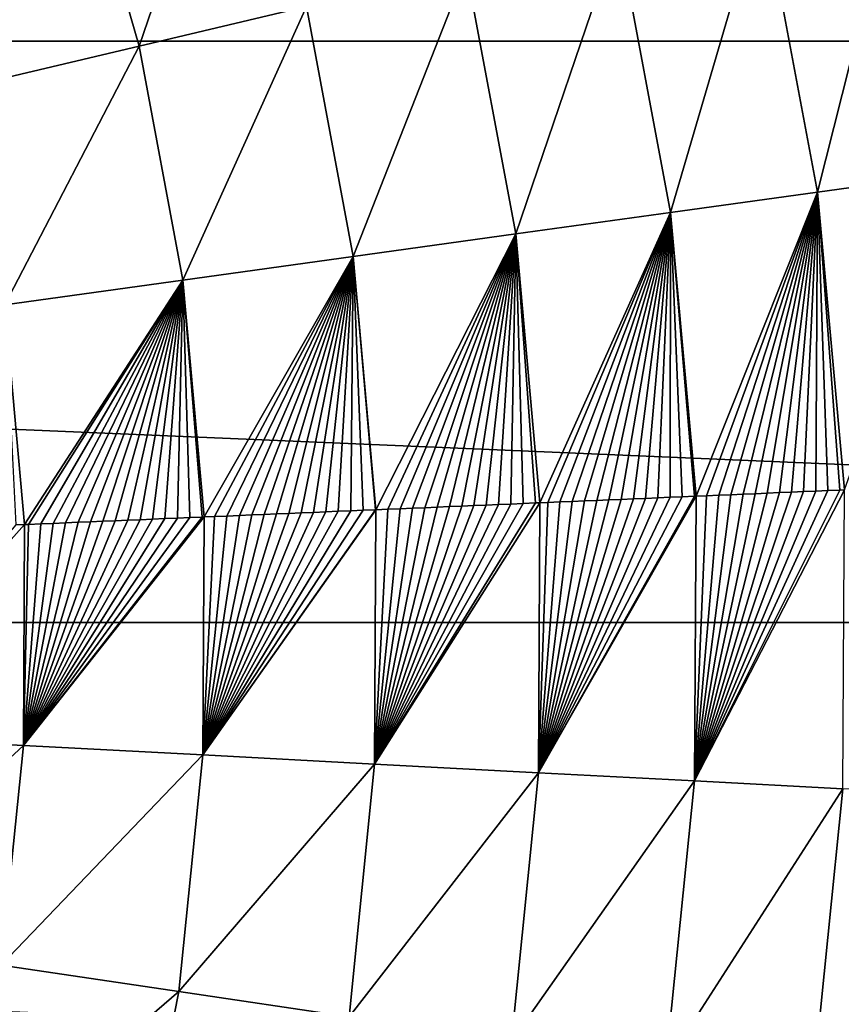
# Model space of a CAD drawing. Header units: millimetres. Extents: x -43.6 to 43.6, y -43.6 to 43.6.
# Tile 248 of 256: x 7.3 to 9.8, y -1.2 to 1.9. Entities that reach past the tile are written whole.
import ezdxf

# ---------------------------------------------------------------- set-up
doc = ezdxf.new("R2010")
doc.units = ezdxf.units.MM
doc.header["$LTSCALE"] = 52.148148
for name, color, linetype in [('143', 7, 'CONTINUOUS'), ('146', 7, 'CONTINUOUS'), ('148', 7, 'CONTINUOUS')]:
    doc.layers.add(name, color=color, linetype=linetype)

msp = doc.modelspace()

# ---------------------------------------------------------------- linework, layer by layer
at = {"layer": '143', "color": 9, "linetype": 'Continuous', "true_color": 0xc2bdad}
for points in [[(-21.1907, 3.6335, -75.5285), (21.4225, 1.8233, -75.5285), (-21.4225, 1.8233, -75.5285), (-21.1907, 3.6335, -75.5285)], [(21.1907, 3.6335, -75.5285), (21.4225, 1.8233, -75.5285), (-21.1907, 3.6335, -75.5285), (21.1907, 3.6335, -75.5285)], [(21.5, 0, -75.5285), (-21.5, 0, -75.5285), (-21.4225, 1.8233, -75.5285), (21.5, 0, -75.5285)], [(21.4225, 1.8233, -75.5285), (21.5, 0, -75.5285), (-21.4225, 1.8233, -75.5285), (21.4225, 1.8233, -75.5285)], [(-21.4225, -1.8233, -75.5285), (-21.5, 0, -75.5285), (21.4225, -1.8233, -75.5285), (-21.4225, -1.8233, -75.5285)], [(21.4225, -1.8233, -75.5285), (-21.5, 0, -75.5285), (21.5, 0, -75.5285), (21.4225, -1.8233, -75.5285)]]:
    msp.add_3dface(points, dxfattribs=at)
at = {"layer": '146', "linetype": 'Continuous'}
for points in [[(7.6284, 1.8074, 3.299), (7.9327, 2.698, 2.7851), (7.4221, 2.5243, 3.299), (7.6284, 1.8074, 3.299)], [(8.1532, 1.9317, 2.7851), (7.9327, 2.698, 2.7851), (7.6284, 1.8074, 3.299), (8.1532, 1.9317, 2.7851)], [(7.0801, 1.6775, 3.779), (7.4221, 2.5243, 3.299), (6.8886, 2.3429, 3.779), (7.0801, 1.6775, 3.779)], [(7.6284, 1.8074, 3.299), (7.4221, 2.5243, 3.299), (7.0801, 1.6775, 3.779), (7.6284, 1.8074, 3.299)], [(9.7564, 1.3494, 1.0684), (10.014, 2.3726, 0.4488), (9.584, 2.2707, 1.0684), (9.7564, 1.3494, 1.0684)], [(10.1942, 1.4099, 0.4488), (10.014, 2.3726, 0.4488), (9.7564, 1.3494, 1.0684), (10.1942, 1.4099, 0.4488)], [(9.2951, 1.2856, 1.6667), (9.584, 2.2707, 1.0684), (9.1309, 2.1633, 1.6667), (9.2951, 1.2856, 1.6667)], [(9.7564, 1.3494, 1.0684), (9.584, 2.2707, 1.0684), (9.2951, 1.2856, 1.6667), (9.7564, 1.3494, 1.0684)], [(8.8097, 1.2185, 2.24), (9.1309, 2.1633, 1.6667), (8.654, 2.0504, 2.24), (8.8097, 1.2185, 2.24)], [(9.2951, 1.2856, 1.6667), (9.1309, 2.1633, 1.6667), (8.8097, 1.2185, 2.24), (9.2951, 1.2856, 1.6667)], [(8.2999, 1.1479, 2.7851), (8.654, 2.0504, 2.24), (8.1532, 1.9317, 2.7851), (8.2999, 1.1479, 2.7851)], [(8.8097, 1.2185, 2.24), (8.654, 2.0504, 2.24), (8.2999, 1.1479, 2.7851), (8.8097, 1.2185, 2.24)], [(7.7657, 1.074, 3.299), (8.1532, 1.9317, 2.7851), (7.6284, 1.8074, 3.299), (7.7657, 1.074, 3.299)], [(8.2999, 1.1479, 2.7851), (8.1532, 1.9317, 2.7851), (7.7657, 1.074, 3.299), (8.2999, 1.1479, 2.7851)], [(7.2075, 0.9968, 3.779), (7.6284, 1.8074, 3.299), (7.0801, 1.6775, 3.779), (7.2075, 0.9968, 3.779)], [(7.7657, 1.074, 3.299), (7.6284, 1.8074, 3.299), (7.2075, 0.9968, 3.779), (7.7657, 1.074, 3.299)], [(9.8405, 0.4159, 1.0684), (10.1942, 1.4099, 0.4488), (9.7564, 1.3494, 1.0684), (9.8405, 0.4159, 1.0684)], [(9.3753, 0.3962, 1.6667), (9.7564, 1.3494, 1.0684), (9.2951, 1.2856, 1.6667), (9.3753, 0.3962, 1.6667)], [(9.4083, 0.3976, 1.626), (9.7564, 1.3494, 1.0684), (9.3753, 0.3962, 1.6667), (9.4083, 0.3976, 1.626)], [(9.4464, 0.3992, 1.5786), (9.7564, 1.3494, 1.0684), (9.4083, 0.3976, 1.626), (9.4464, 0.3992, 1.5786)], [(9.4845, 0.4008, 1.531), (9.7564, 1.3494, 1.0684), (9.4464, 0.3992, 1.5786), (9.4845, 0.4008, 1.531)], [(9.5226, 0.4024, 1.483), (9.7564, 1.3494, 1.0684), (9.4845, 0.4008, 1.531), (9.5226, 0.4024, 1.483)], [(9.5607, 0.404, 1.4347), (9.7564, 1.3494, 1.0684), (9.5226, 0.4024, 1.483), (9.5607, 0.404, 1.4347)], [(9.5987, 0.4056, 1.3861), (9.7564, 1.3494, 1.0684), (9.5607, 0.404, 1.4347), (9.5987, 0.4056, 1.3861)], [(9.6367, 0.4073, 1.3371), (9.7564, 1.3494, 1.0684), (9.5987, 0.4056, 1.3861), (9.6367, 0.4073, 1.3371)], [(9.6747, 0.4089, 1.2879), (9.7564, 1.3494, 1.0684), (9.6367, 0.4073, 1.3371), (9.6747, 0.4089, 1.2879)], [(9.7126, 0.4105, 1.2383), (9.7564, 1.3494, 1.0684), (9.6747, 0.4089, 1.2879), (9.7126, 0.4105, 1.2383)], [(9.7505, 0.4121, 1.1884), (9.7564, 1.3494, 1.0684), (9.7126, 0.4105, 1.2383), (9.7505, 0.4121, 1.1884)], [(9.7884, 0.4137, 1.1381), (9.7564, 1.3494, 1.0684), (9.7505, 0.4121, 1.1884), (9.7884, 0.4137, 1.1381)], [(9.8405, 0.4159, 1.0684), (9.7564, 1.3494, 1.0684), (9.8262, 0.4153, 1.0876), (9.8405, 0.4159, 1.0684)], [(9.8262, 0.4153, 1.0876), (9.7564, 1.3494, 1.0684), (9.7884, 0.4137, 1.1381), (9.8262, 0.4153, 1.0876)], [(8.8857, 0.3755, 2.24), (9.2951, 1.2856, 1.6667), (8.8097, 1.2185, 2.24), (8.8857, 0.3755, 2.24)], [(8.9101, 0.3765, 2.2127), (9.2951, 1.2856, 1.6667), (8.8857, 0.3755, 2.24), (8.9101, 0.3765, 2.2127)], [(8.9485, 0.3782, 2.1694), (9.2951, 1.2856, 1.6667), (8.9101, 0.3765, 2.2127), (8.9485, 0.3782, 2.1694)], [(8.987, 0.3798, 2.1259), (9.2951, 1.2856, 1.6667), (8.9485, 0.3782, 2.1694), (8.987, 0.3798, 2.1259)], [(9.0254, 0.3814, 2.082), (9.2951, 1.2856, 1.6667), (8.987, 0.3798, 2.1259), (9.0254, 0.3814, 2.082)], [(9.0638, 0.383, 2.0378), (9.2951, 1.2856, 1.6667), (9.0254, 0.3814, 2.082), (9.0638, 0.383, 2.0378)], [(9.1022, 0.3847, 1.9933), (9.2951, 1.2856, 1.6667), (9.0638, 0.383, 2.0378), (9.1022, 0.3847, 1.9933)], [(9.1405, 0.3863, 1.9485), (9.2951, 1.2856, 1.6667), (9.1022, 0.3847, 1.9933), (9.1405, 0.3863, 1.9485)], [(9.1788, 0.3879, 1.9033), (9.2951, 1.2856, 1.6667), (9.1405, 0.3863, 1.9485), (9.1788, 0.3879, 1.9033)], [(9.2171, 0.3895, 1.8579), (9.2951, 1.2856, 1.6667), (9.1788, 0.3879, 1.9033), (9.2171, 0.3895, 1.8579)], [(9.2554, 0.3911, 1.8122), (9.2951, 1.2856, 1.6667), (9.2171, 0.3895, 1.8579), (9.2554, 0.3911, 1.8122)], [(9.2937, 0.3928, 1.7661), (9.2951, 1.2856, 1.6667), (9.2554, 0.3911, 1.8122), (9.2937, 0.3928, 1.7661)], [(9.3319, 0.3944, 1.7197), (9.2951, 1.2856, 1.6667), (9.2937, 0.3928, 1.7661), (9.3319, 0.3944, 1.7197)], [(9.3753, 0.3962, 1.6667), (9.2951, 1.2856, 1.6667), (9.3701, 0.396, 1.673), (9.3753, 0.3962, 1.6667)], [(9.3701, 0.396, 1.673), (9.2951, 1.2856, 1.6667), (9.3319, 0.3944, 1.7197), (9.3701, 0.396, 1.673)], [(8.3714, 0.3538, 2.7851), (8.8097, 1.2185, 2.24), (8.2999, 1.1479, 2.7851), (8.3714, 0.3538, 2.7851)], [(8.4083, 0.3553, 2.7478), (8.8097, 1.2185, 2.24), (8.3714, 0.3538, 2.7851), (8.4083, 0.3553, 2.7478)], [(8.447, 0.357, 2.7084), (8.8097, 1.2185, 2.24), (8.4083, 0.3553, 2.7478), (8.447, 0.357, 2.7084)], [(8.4857, 0.3586, 2.6687), (8.8097, 1.2185, 2.24), (8.447, 0.357, 2.7084), (8.4857, 0.3586, 2.6687)], [(8.5244, 0.3602, 2.6287), (8.8097, 1.2185, 2.24), (8.4857, 0.3586, 2.6687), (8.5244, 0.3602, 2.6287)], [(8.563, 0.3619, 2.5885), (8.8097, 1.2185, 2.24), (8.5244, 0.3602, 2.6287), (8.563, 0.3619, 2.5885)], [(8.6017, 0.3635, 2.5479), (8.8097, 1.2185, 2.24), (8.563, 0.3619, 2.5885), (8.6017, 0.3635, 2.5479)], [(8.6403, 0.3651, 2.5071), (8.8097, 1.2185, 2.24), (8.6017, 0.3635, 2.5479), (8.6403, 0.3651, 2.5071)], [(8.6789, 0.3668, 2.4659), (8.8097, 1.2185, 2.24), (8.6403, 0.3651, 2.5071), (8.6789, 0.3668, 2.4659)], [(8.7175, 0.3684, 2.4245), (8.8097, 1.2185, 2.24), (8.6789, 0.3668, 2.4659), (8.7175, 0.3684, 2.4245)], [(8.756, 0.37, 2.3827), (8.8097, 1.2185, 2.24), (8.7175, 0.3684, 2.4245), (8.756, 0.37, 2.3827)], [(8.7946, 0.3717, 2.3407), (8.8097, 1.2185, 2.24), (8.756, 0.37, 2.3827), (8.7946, 0.3717, 2.3407)], [(8.8331, 0.3733, 2.2983), (8.8097, 1.2185, 2.24), (8.7946, 0.3717, 2.3407), (8.8331, 0.3733, 2.2983)], [(8.8857, 0.3755, 2.24), (8.8097, 1.2185, 2.24), (8.8716, 0.3749, 2.2557), (8.8857, 0.3755, 2.24)], [(8.8716, 0.3749, 2.2557), (8.8097, 1.2185, 2.24), (8.8331, 0.3733, 2.2983), (8.8716, 0.3749, 2.2557)], [(7.8326, 0.331, 3.299), (8.2999, 1.1479, 2.7851), (7.7657, 1.074, 3.299), (7.8326, 0.331, 3.299)], [(7.8653, 0.3324, 3.2694), (8.2999, 1.1479, 2.7851), (7.8326, 0.331, 3.299), (7.8653, 0.3324, 3.2694)], [(7.9041, 0.334, 3.2339), (8.2999, 1.1479, 2.7851), (7.8653, 0.3324, 3.2694), (7.9041, 0.334, 3.2339)], [(7.943, 0.3357, 3.1982), (8.2999, 1.1479, 2.7851), (7.9041, 0.334, 3.2339), (7.943, 0.3357, 3.1982)], [(7.9818, 0.3373, 3.1622), (8.2999, 1.1479, 2.7851), (7.943, 0.3357, 3.1982), (7.9818, 0.3373, 3.1622)], [(8.0207, 0.339, 3.1259), (8.2999, 1.1479, 2.7851), (7.9818, 0.3373, 3.1622), (8.0207, 0.339, 3.1259)], [(8.0595, 0.3406, 3.0894), (8.2999, 1.1479, 2.7851), (8.0207, 0.339, 3.1259), (8.0595, 0.3406, 3.0894)], [(8.0983, 0.3422, 3.0525), (8.2999, 1.1479, 2.7851), (8.0595, 0.3406, 3.0894), (8.0983, 0.3422, 3.0525)], [(8.1371, 0.3439, 3.0154), (8.2999, 1.1479, 2.7851), (8.0983, 0.3422, 3.0525), (8.1371, 0.3439, 3.0154)], [(8.1759, 0.3455, 2.978), (8.2999, 1.1479, 2.7851), (8.1371, 0.3439, 3.0154), (8.1759, 0.3455, 2.978)], [(8.2147, 0.3472, 2.9404), (8.2999, 1.1479, 2.7851), (8.1759, 0.3455, 2.978), (8.2147, 0.3472, 2.9404)], [(8.2534, 0.3488, 2.9024), (8.2999, 1.1479, 2.7851), (8.2147, 0.3472, 2.9404), (8.2534, 0.3488, 2.9024)], [(8.2922, 0.3504, 2.8642), (8.2999, 1.1479, 2.7851), (8.2534, 0.3488, 2.9024), (8.2922, 0.3504, 2.8642)], [(8.3309, 0.3521, 2.8257), (8.2999, 1.1479, 2.7851), (8.2922, 0.3504, 2.8642), (8.3309, 0.3521, 2.8257)], [(8.3714, 0.3538, 2.7851), (8.2999, 1.1479, 2.7851), (8.3696, 0.3537, 2.7869), (8.3714, 0.3538, 2.7851)], [(8.3696, 0.3537, 2.7869), (8.2999, 1.1479, 2.7851), (8.3309, 0.3521, 2.8257), (8.3696, 0.3537, 2.7869)], [(7.2696, 0.3072, 3.779), (7.7657, 1.074, 3.299), (7.2075, 0.9968, 3.779), (7.2696, 0.3072, 3.779)], [(7.2813, 0.3077, 3.7696), (7.7657, 1.074, 3.299), (7.2696, 0.3072, 3.779), (7.2813, 0.3077, 3.7696)], [(7.3203, 0.3094, 3.738), (7.7657, 1.074, 3.299), (7.2813, 0.3077, 3.7696), (7.3203, 0.3094, 3.738)], [(7.3593, 0.311, 3.7062), (7.7657, 1.074, 3.299), (7.3203, 0.3094, 3.738), (7.3593, 0.311, 3.7062)], [(7.3982, 0.3127, 3.6742), (7.7657, 1.074, 3.299), (7.3593, 0.311, 3.7062), (7.3982, 0.3127, 3.6742)], [(7.4372, 0.3143, 3.6419), (7.7657, 1.074, 3.299), (7.3982, 0.3127, 3.6742), (7.4372, 0.3143, 3.6419)], [(7.4762, 0.3159, 3.6093), (7.7657, 1.074, 3.299), (7.4372, 0.3143, 3.6419), (7.4762, 0.3159, 3.6093)], [(7.5151, 0.3176, 3.5765), (7.7657, 1.074, 3.299), (7.4762, 0.3159, 3.6093), (7.5151, 0.3176, 3.5765)], [(7.554, 0.3192, 3.5434), (7.7657, 1.074, 3.299), (7.5151, 0.3176, 3.5765), (7.554, 0.3192, 3.5434)], [(7.593, 0.3209, 3.5101), (7.7657, 1.074, 3.299), (7.554, 0.3192, 3.5434), (7.593, 0.3209, 3.5101)], [(7.6319, 0.3225, 3.4765), (7.7657, 1.074, 3.299), (7.593, 0.3209, 3.5101), (7.6319, 0.3225, 3.4765)], [(7.6708, 0.3242, 3.4426), (7.7657, 1.074, 3.299), (7.6319, 0.3225, 3.4765), (7.6708, 0.3242, 3.4426)], [(7.7097, 0.3258, 3.4085), (7.7657, 1.074, 3.299), (7.6708, 0.3242, 3.4426), (7.7097, 0.3258, 3.4085)], [(7.7486, 0.3275, 3.3741), (7.7657, 1.074, 3.299), (7.7097, 0.3258, 3.4085), (7.7486, 0.3275, 3.3741)], [(7.7875, 0.3291, 3.3395), (7.7657, 1.074, 3.299), (7.7486, 0.3275, 3.3741), (7.7875, 0.3291, 3.3395)], [(7.8326, 0.331, 3.299), (7.7657, 1.074, 3.299), (7.8264, 0.3307, 3.3046), (7.8326, 0.331, 3.299)], [(7.8264, 0.3307, 3.3046), (7.7657, 1.074, 3.299), (7.7875, 0.3291, 3.3395), (7.8264, 0.3307, 3.3046)], [(7.2696, 0.3072, 3.779), (7.2075, 0.9968, 3.779), (7.2424, 0.3061, 3.8009), (7.2696, 0.3072, 3.779)]]:
    msp.add_3dface(points, dxfattribs=at)
at = {"layer": '148', "linetype": 'Continuous'}
for points in [[(9.8405, 0.4159, 1.0684), (9.8262, 0.4153, 1.0876), (9.3705, -0.4968, 1.6667), (9.8405, 0.4159, 1.0684)], [(9.8405, 0.4159, 1.0684), (9.3705, -0.4968, 1.6667), (9.8355, -0.5214, 1.0684), (9.8405, 0.4159, 1.0684)], [(9.8262, 0.4153, 1.0876), (9.7884, 0.4137, 1.1381), (9.3705, -0.4968, 1.6667), (9.8262, 0.4153, 1.0876)], [(9.7884, 0.4137, 1.1381), (9.7505, 0.4121, 1.1884), (9.3705, -0.4968, 1.6667), (9.7884, 0.4137, 1.1381)], [(9.7505, 0.4121, 1.1884), (9.7126, 0.4105, 1.2383), (9.3705, -0.4968, 1.6667), (9.7505, 0.4121, 1.1884)], [(9.7126, 0.4105, 1.2383), (9.6747, 0.4089, 1.2879), (9.3705, -0.4968, 1.6667), (9.7126, 0.4105, 1.2383)], [(9.6747, 0.4089, 1.2879), (9.6367, 0.4073, 1.3371), (9.3705, -0.4968, 1.6667), (9.6747, 0.4089, 1.2879)], [(9.6367, 0.4073, 1.3371), (9.5987, 0.4056, 1.3861), (9.3705, -0.4968, 1.6667), (9.6367, 0.4073, 1.3371)], [(9.5987, 0.4056, 1.3861), (9.5607, 0.404, 1.4347), (9.3705, -0.4968, 1.6667), (9.5987, 0.4056, 1.3861)], [(9.5607, 0.404, 1.4347), (9.5226, 0.4024, 1.483), (9.3705, -0.4968, 1.6667), (9.5607, 0.404, 1.4347)], [(9.5226, 0.4024, 1.483), (9.4845, 0.4008, 1.531), (9.3705, -0.4968, 1.6667), (9.5226, 0.4024, 1.483)], [(8.8857, 0.3755, 2.24), (8.8716, 0.3749, 2.2557), (8.3672, -0.4436, 2.7851), (8.8857, 0.3755, 2.24)], [(8.8857, 0.3755, 2.24), (8.3672, -0.4436, 2.7851), (8.8811, -0.4708, 2.24), (8.8857, 0.3755, 2.24)], [(8.8716, 0.3749, 2.2557), (8.8331, 0.3733, 2.2983), (8.3672, -0.4436, 2.7851), (8.8716, 0.3749, 2.2557)], [(8.8331, 0.3733, 2.2983), (8.7946, 0.3717, 2.3407), (8.3672, -0.4436, 2.7851), (8.8331, 0.3733, 2.2983)], [(8.7946, 0.3717, 2.3407), (8.756, 0.37, 2.3827), (8.3672, -0.4436, 2.7851), (8.7946, 0.3717, 2.3407)], [(9.3753, 0.3962, 1.6667), (9.3701, 0.396, 1.673), (8.8811, -0.4708, 2.24), (9.3753, 0.3962, 1.6667)], [(9.3753, 0.3962, 1.6667), (8.8811, -0.4708, 2.24), (9.3705, -0.4968, 1.6667), (9.3753, 0.3962, 1.6667)], [(9.3701, 0.396, 1.673), (9.3319, 0.3944, 1.7197), (8.8811, -0.4708, 2.24), (9.3701, 0.396, 1.673)], [(9.3319, 0.3944, 1.7197), (9.2937, 0.3928, 1.7661), (8.8811, -0.4708, 2.24), (9.3319, 0.3944, 1.7197)], [(9.2937, 0.3928, 1.7661), (9.2554, 0.3911, 1.8122), (8.8811, -0.4708, 2.24), (9.2937, 0.3928, 1.7661)], [(9.2554, 0.3911, 1.8122), (9.2171, 0.3895, 1.8579), (8.8811, -0.4708, 2.24), (9.2554, 0.3911, 1.8122)], [(9.2171, 0.3895, 1.8579), (9.1788, 0.3879, 1.9033), (8.8811, -0.4708, 2.24), (9.2171, 0.3895, 1.8579)], [(9.1788, 0.3879, 1.9033), (9.1405, 0.3863, 1.9485), (8.8811, -0.4708, 2.24), (9.1788, 0.3879, 1.9033)], [(9.1405, 0.3863, 1.9485), (9.1022, 0.3847, 1.9933), (8.8811, -0.4708, 2.24), (9.1405, 0.3863, 1.9485)], [(9.1022, 0.3847, 1.9933), (9.0638, 0.383, 2.0378), (8.8811, -0.4708, 2.24), (9.1022, 0.3847, 1.9933)], [(9.0638, 0.383, 2.0378), (9.0254, 0.3814, 2.082), (8.8811, -0.4708, 2.24), (9.0638, 0.383, 2.0378)], [(9.0254, 0.3814, 2.082), (8.987, 0.3798, 2.1259), (8.8811, -0.4708, 2.24), (9.0254, 0.3814, 2.082)], [(8.987, 0.3798, 2.1259), (8.9485, 0.3782, 2.1694), (8.8811, -0.4708, 2.24), (8.987, 0.3798, 2.1259)], [(8.9485, 0.3782, 2.1694), (8.9101, 0.3765, 2.2127), (8.8811, -0.4708, 2.24), (8.9485, 0.3782, 2.1694)], [(8.9101, 0.3765, 2.2127), (8.8857, 0.3755, 2.24), (8.8811, -0.4708, 2.24), (8.9101, 0.3765, 2.2127)], [(9.4845, 0.4008, 1.531), (9.4464, 0.3992, 1.5786), (9.3705, -0.4968, 1.6667), (9.4845, 0.4008, 1.531)], [(9.4464, 0.3992, 1.5786), (9.4083, 0.3976, 1.626), (9.3705, -0.4968, 1.6667), (9.4464, 0.3992, 1.5786)], [(9.4083, 0.3976, 1.626), (9.3753, 0.3962, 1.6667), (9.3705, -0.4968, 1.6667), (9.4083, 0.3976, 1.626)], [(8.3714, 0.3538, 2.7851), (8.3696, 0.3537, 2.7869), (7.8286, -0.415, 3.299), (8.3714, 0.3538, 2.7851)], [(8.3714, 0.3538, 2.7851), (7.8286, -0.415, 3.299), (8.3672, -0.4436, 2.7851), (8.3714, 0.3538, 2.7851)], [(8.3696, 0.3537, 2.7869), (8.3309, 0.3521, 2.8257), (7.8286, -0.415, 3.299), (8.3696, 0.3537, 2.7869)], [(8.3309, 0.3521, 2.8257), (8.2922, 0.3504, 2.8642), (7.8286, -0.415, 3.299), (8.3309, 0.3521, 2.8257)], [(8.2922, 0.3504, 2.8642), (8.2534, 0.3488, 2.9024), (7.8286, -0.415, 3.299), (8.2922, 0.3504, 2.8642)], [(8.2534, 0.3488, 2.9024), (8.2147, 0.3472, 2.9404), (7.8286, -0.415, 3.299), (8.2534, 0.3488, 2.9024)], [(8.2147, 0.3472, 2.9404), (8.1759, 0.3455, 2.978), (7.8286, -0.415, 3.299), (8.2147, 0.3472, 2.9404)], [(8.1759, 0.3455, 2.978), (8.1371, 0.3439, 3.0154), (7.8286, -0.415, 3.299), (8.1759, 0.3455, 2.978)], [(8.1371, 0.3439, 3.0154), (8.0983, 0.3422, 3.0525), (7.8286, -0.415, 3.299), (8.1371, 0.3439, 3.0154)], [(8.0983, 0.3422, 3.0525), (8.0595, 0.3406, 3.0894), (7.8286, -0.415, 3.299), (8.0983, 0.3422, 3.0525)], [(8.0595, 0.3406, 3.0894), (8.0207, 0.339, 3.1259), (7.8286, -0.415, 3.299), (8.0595, 0.3406, 3.0894)], [(8.756, 0.37, 2.3827), (8.7175, 0.3684, 2.4245), (8.3672, -0.4436, 2.7851), (8.756, 0.37, 2.3827)], [(8.7175, 0.3684, 2.4245), (8.6789, 0.3668, 2.4659), (8.3672, -0.4436, 2.7851), (8.7175, 0.3684, 2.4245)], [(8.6789, 0.3668, 2.4659), (8.6403, 0.3651, 2.5071), (8.3672, -0.4436, 2.7851), (8.6789, 0.3668, 2.4659)], [(8.6403, 0.3651, 2.5071), (8.6017, 0.3635, 2.5479), (8.3672, -0.4436, 2.7851), (8.6403, 0.3651, 2.5071)], [(8.6017, 0.3635, 2.5479), (8.563, 0.3619, 2.5885), (8.3672, -0.4436, 2.7851), (8.6017, 0.3635, 2.5479)], [(8.563, 0.3619, 2.5885), (8.5244, 0.3602, 2.6287), (8.3672, -0.4436, 2.7851), (8.563, 0.3619, 2.5885)], [(8.5244, 0.3602, 2.6287), (8.4857, 0.3586, 2.6687), (8.3672, -0.4436, 2.7851), (8.5244, 0.3602, 2.6287)], [(8.4857, 0.3586, 2.6687), (8.447, 0.357, 2.7084), (8.3672, -0.4436, 2.7851), (8.4857, 0.3586, 2.6687)], [(8.447, 0.357, 2.7084), (8.4083, 0.3553, 2.7478), (8.3672, -0.4436, 2.7851), (8.447, 0.357, 2.7084)], [(8.4083, 0.3553, 2.7478), (8.3714, 0.3538, 2.7851), (8.3672, -0.4436, 2.7851), (8.4083, 0.3553, 2.7478)], [(7.8326, 0.331, 3.299), (7.8264, 0.3307, 3.3046), (7.2659, -0.3852, 3.779), (7.8326, 0.331, 3.299)], [(7.8326, 0.331, 3.299), (7.2659, -0.3852, 3.779), (7.8286, -0.415, 3.299), (7.8326, 0.331, 3.299)], [(7.8264, 0.3307, 3.3046), (7.7875, 0.3291, 3.3395), (7.2659, -0.3852, 3.779), (7.8264, 0.3307, 3.3046)], [(7.7875, 0.3291, 3.3395), (7.7486, 0.3275, 3.3741), (7.2659, -0.3852, 3.779), (7.7875, 0.3291, 3.3395)], [(7.7486, 0.3275, 3.3741), (7.7097, 0.3258, 3.4085), (7.2659, -0.3852, 3.779), (7.7486, 0.3275, 3.3741)], [(7.7097, 0.3258, 3.4085), (7.6708, 0.3242, 3.4426), (7.2659, -0.3852, 3.779), (7.7097, 0.3258, 3.4085)], [(7.6708, 0.3242, 3.4426), (7.6319, 0.3225, 3.4765), (7.2659, -0.3852, 3.779), (7.6708, 0.3242, 3.4426)], [(7.6319, 0.3225, 3.4765), (7.593, 0.3209, 3.5101), (7.2659, -0.3852, 3.779), (7.6319, 0.3225, 3.4765)], [(7.593, 0.3209, 3.5101), (7.554, 0.3192, 3.5434), (7.2659, -0.3852, 3.779), (7.593, 0.3209, 3.5101)], [(7.554, 0.3192, 3.5434), (7.5151, 0.3176, 3.5765), (7.2659, -0.3852, 3.779), (7.554, 0.3192, 3.5434)], [(7.5151, 0.3176, 3.5765), (7.4762, 0.3159, 3.6093), (7.2659, -0.3852, 3.779), (7.5151, 0.3176, 3.5765)], [(7.4762, 0.3159, 3.6093), (7.4372, 0.3143, 3.6419), (7.2659, -0.3852, 3.779), (7.4762, 0.3159, 3.6093)], [(7.4372, 0.3143, 3.6419), (7.3982, 0.3127, 3.6742), (7.2659, -0.3852, 3.779), (7.4372, 0.3143, 3.6419)], [(7.3982, 0.3127, 3.6742), (7.3593, 0.311, 3.7062), (7.2659, -0.3852, 3.779), (7.3982, 0.3127, 3.6742)], [(7.3593, 0.311, 3.7062), (7.3203, 0.3094, 3.738), (7.2659, -0.3852, 3.779), (7.3593, 0.311, 3.7062)], [(7.3203, 0.3094, 3.738), (7.2813, 0.3077, 3.7696), (7.2659, -0.3852, 3.779), (7.3203, 0.3094, 3.738)], [(8.0207, 0.339, 3.1259), (7.9818, 0.3373, 3.1622), (7.8286, -0.415, 3.299), (8.0207, 0.339, 3.1259)], [(7.9818, 0.3373, 3.1622), (7.943, 0.3357, 3.1982), (7.8286, -0.415, 3.299), (7.9818, 0.3373, 3.1622)], [(7.943, 0.3357, 3.1982), (7.9041, 0.334, 3.2339), (7.8286, -0.415, 3.299), (7.943, 0.3357, 3.1982)], [(7.9041, 0.334, 3.2339), (7.8653, 0.3324, 3.2694), (7.8286, -0.415, 3.299), (7.9041, 0.334, 3.2339)], [(7.8653, 0.3324, 3.2694), (7.8326, 0.331, 3.299), (7.8286, -0.415, 3.299), (7.8653, 0.3324, 3.2694)], [(7.2696, 0.3072, 3.779), (7.2424, 0.3061, 3.8009), (6.6799, -0.3541, 4.2229), (7.2696, 0.3072, 3.779)], [(7.2696, 0.3072, 3.779), (6.6799, -0.3541, 4.2229), (7.2659, -0.3852, 3.779), (7.2696, 0.3072, 3.779)], [(7.2813, 0.3077, 3.7696), (7.2696, 0.3072, 3.779), (7.2659, -0.3852, 3.779), (7.2813, 0.3077, 3.7696)], [(6.6799, -0.3541, 4.2229), (6.616, -0.9875, 4.2229), (7.2659, -0.3852, 3.779), (6.6799, -0.3541, 4.2229)], [(7.2659, -0.3852, 3.779), (6.616, -0.9875, 4.2229), (7.1964, -1.0741, 3.779), (7.2659, -0.3852, 3.779)], [(7.2659, -0.3852, 3.779), (7.1964, -1.0741, 3.779), (7.8286, -0.415, 3.299), (7.2659, -0.3852, 3.779)], [(7.8286, -0.415, 3.299), (7.1964, -1.0741, 3.779), (7.7537, -1.1573, 3.299), (7.8286, -0.415, 3.299)], [(7.8286, -0.415, 3.299), (7.7537, -1.1573, 3.299), (8.3672, -0.4436, 2.7851), (7.8286, -0.415, 3.299)], [(8.3672, -0.4436, 2.7851), (7.7537, -1.1573, 3.299), (8.2871, -1.2369, 2.7851), (8.3672, -0.4436, 2.7851)], [(8.3672, -0.4436, 2.7851), (8.2871, -1.2369, 2.7851), (8.8811, -0.4708, 2.24), (8.3672, -0.4436, 2.7851)], [(8.8811, -0.4708, 2.24), (8.2871, -1.2369, 2.7851), (8.7962, -1.3129, 2.24), (8.8811, -0.4708, 2.24)], [(8.8811, -0.4708, 2.24), (8.7962, -1.3129, 2.24), (9.3705, -0.4968, 1.6667), (8.8811, -0.4708, 2.24)], [(9.3705, -0.4968, 1.6667), (8.7962, -1.3129, 2.24), (9.2808, -1.3852, 1.6667), (9.3705, -0.4968, 1.6667)], [(9.3705, -0.4968, 1.6667), (9.2808, -1.3852, 1.6667), (9.8355, -0.5214, 1.0684), (9.3705, -0.4968, 1.6667)], [(9.8355, -0.5214, 1.0684), (9.2808, -1.3852, 1.6667), (9.7414, -1.454, 1.0684), (9.8355, -0.5214, 1.0684)], [(9.8355, -0.5214, 1.0684), (9.7414, -1.454, 1.0684), (10.2768, -0.5448, 0.4488), (9.8355, -0.5214, 1.0684)], [(10.2768, -0.5448, 0.4488), (9.7414, -1.454, 1.0684), (10.1785, -1.5192, 0.4488), (10.2768, -0.5448, 0.4488)], [(7.1964, -1.0741, 3.779), (7.0617, -1.7533, 3.779), (7.7537, -1.1573, 3.299), (7.1964, -1.0741, 3.779)], [(7.7537, -1.1573, 3.299), (7.0617, -1.7533, 3.779), (7.6086, -1.8891, 3.299), (7.7537, -1.1573, 3.299)], [(7.7537, -1.1573, 3.299), (7.6086, -1.8891, 3.299), (8.2871, -1.2369, 2.7851), (7.7537, -1.1573, 3.299)]]:
    msp.add_3dface(points, dxfattribs=at)

doc.saveas('drawing.dxf')
